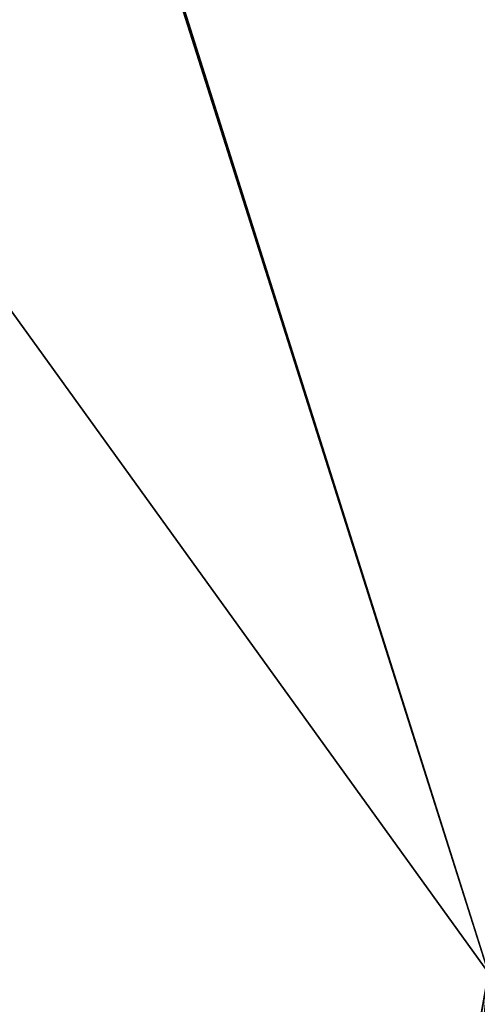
# Model space of a CAD drawing. Header units: metres. Extents: x 59 to 124, y -85 to 86.
# Tile 50 of 186: x 117.49601 to 117.50296, y 24.73488 to 24.74981. Entities that reach past the tile are written whole.
import ezdxf

# ---------------------------------------------------------------- set-up
doc = ezdxf.new("R2010")
doc.units = ezdxf.units.M
doc.layers.add('solid_21414500', color=7, linetype='CONTINUOUS')

msp = doc.modelspace()

# ---------------------------------------------------------------- linework, layer by layer
at = {"layer": 'solid_21414500'}
for points in [[(117.380775, 25.122404, 9.523019), (117.503128, 24.735353, 11.010914), (117.867645, 79.484604, 9.52763)], [(117.24118, 25.098288, 7.741894), (117.503128, 24.735353, 11.010914), (117.27552, 25.452133, 8.023981)], [(117.380775, 25.122404, 9.523019), (117.27552, 25.452133, 8.023981), (117.503128, 24.735353, 11.010914)], [(117.380775, 25.122404, -9.523019), (117.503128, 24.735353, -11.010914), (117.27552, 25.452133, -8.023981)], [(117.444061, 24.400698, -10.554954), (117.27552, 25.452133, -8.023981), (117.503128, 24.735353, -11.010914)], [(117.380775, 25.122404, -9.523019), (117.504982, 24.976261, -11.007623), (117.503128, 24.735353, -11.010914)], [(117.443619, 24.398699, 10.552192), (117.503128, 24.735353, 11.010914), (117.24118, 25.098288, 7.741894)], [(117.366112, 23.351564, -10.920662), (117.503128, 24.735353, -11.010914), (117.512619, 23.715918, -11.373522)], [(117.444061, 24.400698, -10.554954), (117.503128, 24.735353, -11.010914), (117.366112, 23.351564, -10.920662)], [(117.443619, 24.398699, 10.552192), (117.512619, 23.715939, 11.37354), (117.503128, 24.735353, 11.010914)]]:
    msp.add_3dface(points, dxfattribs=at)

doc.saveas('drawing.dxf')
